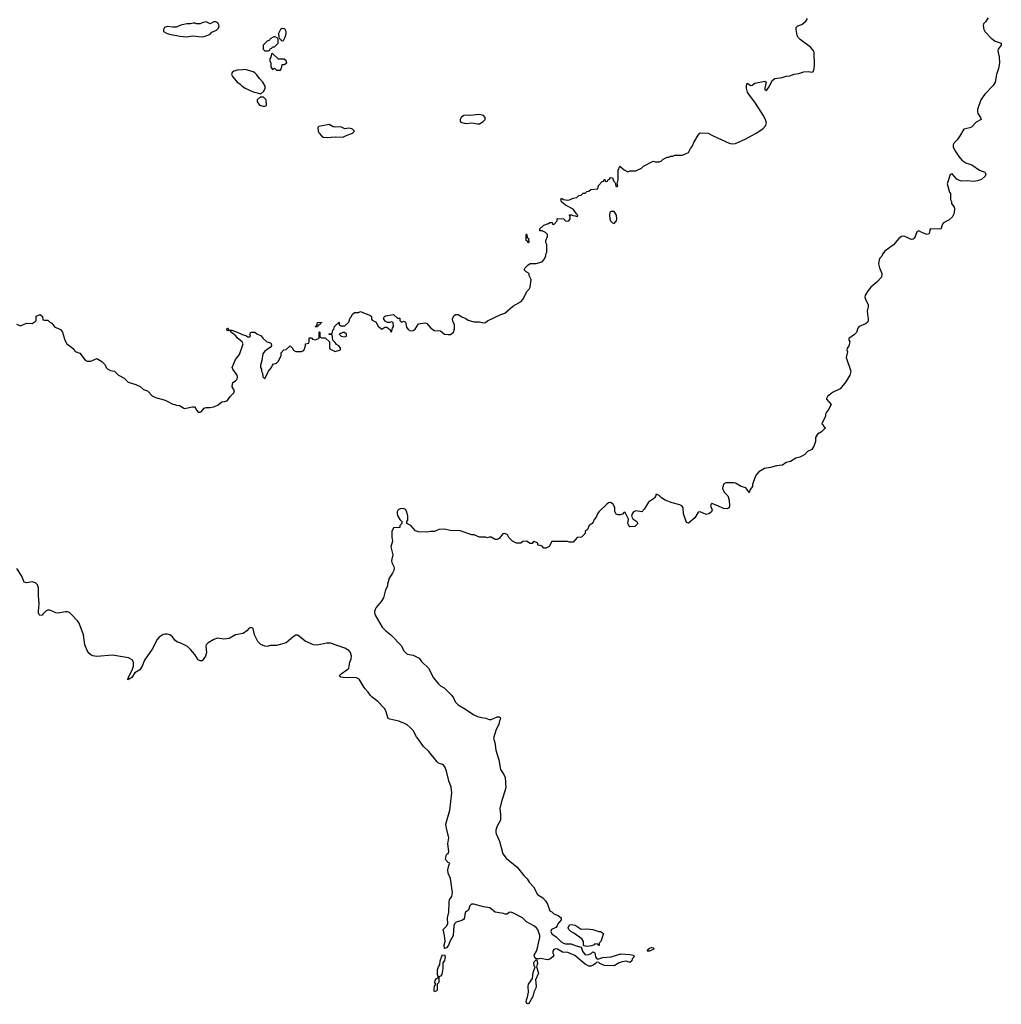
# Model space of a CAD drawing. Header units: inches. Extents: x 2528705 to 2676837, y 911742 to 1023252.
# Tile 14 of 143: x 2556461 to 2566513, y 936005 to 946091. Entities that reach past the tile are written whole.
import ezdxf

# ---------------------------------------------------------------- set-up
doc = ezdxf.new("R2010")
doc.units = ezdxf.units.IN
doc.header["$MEASUREMENT"] = 0
for name, color, linetype in [('C5953', 7, 'Continuous'), ('C5954', 7, 'Continuous'), ('C5963', 7, 'Continuous'), ('C5964', 7, 'Continuous')]:
    doc.layers.add(name, color=color, linetype=linetype)

msp = doc.modelspace()

# ---------------------------------------------------------------- linework, layer by layer
at = {"layer": 'C5953', "color": 5, "elevation": 40}
for points in [[(2556698, 940000), (2556690, 939992), (2556668, 939988), (2556660, 940000)], [(2560000, 939237), (2559988, 939250), (2559937, 939337), (2559910, 939351), (2559772, 939352), (2559750, 939357), (2559734, 939370), (2559753, 939390), (2559810, 939430), (2559830, 939450), (2559841, 939510), (2559856, 939544), (2559860, 939570), (2559850, 939609), (2559830, 939628), (2559790, 939654), (2559643, 939703), (2559604, 939704), (2559510, 939684), (2559470, 939687), (2559384, 939724), (2559310, 939785), (2559290, 939787), (2559262, 939770), (2559190, 939708), (2559090, 939682), (2559030, 939681), (2558990, 939672), (2558970, 939673), (2558929, 939690), (2558900, 939720), (2558865, 939790), (2558850, 939855), (2558830, 939864), (2558810, 939859), (2558788, 939832), (2558750, 939805), (2558670, 939789), (2558606, 939754), (2558550, 939745), (2558485, 939755), (2558450, 939742), (2558391, 939709), (2558371, 939689), (2558366, 939674), (2558375, 939610), (2558363, 939570), (2558330, 939522), (2558310, 939522), (2558290, 939535), (2558253, 939590), (2558210, 939641), (2558179, 939670), (2558110, 939706), (2558070, 939719), (2558050, 939734), (2558025, 939770), (2557999, 939790), (2557970, 939798), (2557950, 939796), (2557930, 939792), (2557910, 939780), (2557890, 939765), (2557870, 939742), (2557818, 939642), (2557738, 939530), (2557715, 939470), (2557690, 939431), (2557640, 939400), (2557610, 939353), (2557590, 939339), (2557581, 939339), (2557569, 939329), (2557570, 939350), (2557612, 939428), (2557627, 939470), (2557626, 939510), (2557613, 939533), (2557574, 939554), (2557410, 939581), (2557249, 939569), (2557210, 939574), (2557190, 939584), (2557170, 939603), (2557152, 939630), (2557128, 939688), (2557113, 939790), (2557069, 939910), (2557054, 939934), (2556989, 940000)]]:
    msp.add_lwpolyline(points, dxfattribs=at)
at = {"layer": 'C5954', "color": 5}
for points, elevation in [([(2558470, 946069), (2558450, 946069), (2558410, 946048), (2558370, 946068), (2558330, 946058), (2558310, 946048), (2558270, 946048), (2558256, 946056), (2558236, 946056), (2558210, 946049), (2558172, 946048), (2558110, 946035), (2558064, 946016), (2558030, 946015), (2557970, 946022), (2557942, 946010), (2557932, 945990), (2557934, 945970), (2557970, 945951), (2558010, 945938), (2558070, 945931), (2558102, 945922), (2558170, 945916), (2558230, 945925), (2558330, 945915), (2558370, 945925), (2558410, 945942), (2558430, 945962), (2558475, 945985), (2558495, 946005), (2558502, 946030), (2558490, 946058)], 60), ([(2559150, 946002), (2559132, 945990), (2559112, 945950), (2559113, 945913), (2559118, 945898), (2559130, 945894), (2559138, 945878), (2559150, 945874), (2559162, 945878), (2559176, 945904), (2559187, 945933), (2559188, 945950), (2559188, 945970), (2559178, 945990), (2559170, 945998)], 60), ([(2559076, 945916), (2559064, 945916), (2559025, 945895), (2559018, 945882), (2558994, 945870), (2558954, 945830), (2558954, 945790), (2558970, 945774), (2559010, 945774), (2559022, 945778), (2559027, 945793), (2559042, 945798), (2559050, 945814), (2559070, 945814), (2559106, 945850), (2559106, 945890), (2559102, 945902)], 60), ([(2559050, 945746), (2559038, 945742), (2559032, 945708), (2559022, 945690), (2559022, 945670), (2559033, 945647), (2559034, 945610), (2559042, 945590), (2559050, 945582), (2559070, 945594), (2559090, 945574), (2559130, 945574), (2559146, 945610), (2559147, 945633), (2559170, 945632), (2559195, 945650), (2559188, 945670), (2559170, 945688), (2559110, 945686)], 60), ([(2558770, 945582), (2558744, 945576), (2558690, 945575), (2558655, 945565), (2558638, 945550), (2558631, 945530), (2558639, 945510), (2558687, 945450), (2558714, 945434), (2558734, 945414), (2558770, 945391), (2558850, 945351), (2558930, 945332), (2558962, 945358), (2558975, 945390), (2558974, 945410), (2558952, 945452), (2558915, 945490), (2558888, 945528), (2558868, 945548), (2558850, 945558)], 60), ([(2558956, 945296), (2558924, 945296), (2558894, 945270), (2558892, 945250), (2558917, 945217), (2558950, 945205), (2558970, 945205), (2558987, 945213), (2558986, 945270)], 60), ([(2559630, 945019), (2559524, 944996), (2559513, 944987), (2559516, 944950), (2559527, 944930), (2559550, 944901), (2559570, 944887), (2559610, 944883), (2559690, 944891), (2559770, 944887), (2559797, 944903), (2559868, 944930), (2559888, 944950), (2559868, 944970), (2559850, 944977), (2559830, 944979), (2559790, 944974), (2559750, 944994), (2559690, 944989), (2559670, 944995)], 60), ([(2559490, 942946), (2559486, 942950), (2559502, 942958), (2559509, 942991), (2559550, 942994), (2559553, 942987), (2559538, 942982), (2559533, 942967), (2559518, 942962), (2559510, 942946)], 40), ([(2559770, 942888), (2559734, 942870), (2559754, 942850), (2559790, 942842), (2559806, 942850), (2559806, 942870), (2559787, 942887)], 40)]:
    msp.add_lwpolyline(points, close=True, dxfattribs=dict(at, elevation=elevation))
at = {"layer": 'C5954', "color": 5, "elevation": 40}
for points in [[(2556428, 942972), (2556470, 942954), (2556530, 942982), (2556590, 942978), (2556620, 943000), (2556628, 943010), (2556630, 943054), (2556671, 943071), (2556694, 943050), (2556698, 943018), (2556713, 943013), (2556750, 943012), (2556770, 942992), (2556790, 942982), (2556822, 942942), (2556865, 942925), (2556877, 942917), (2556898, 942890), (2556922, 942810), (2556942, 942770), (2556994, 942734), (2557015, 942715), (2557030, 942692), (2557077, 942677), (2557130, 942602), (2557150, 942592), (2557190, 942592), (2557250, 942622), (2557302, 942590), (2557336, 942556), (2557345, 942530), (2557362, 942510), (2557390, 942498), (2557430, 942492), (2557471, 942451), (2557530, 942418), (2557570, 942378), (2557650, 942356), (2557694, 942334), (2557730, 942302), (2557770, 942291), (2557817, 942237), (2557850, 942221), (2557950, 942195), (2558030, 942152), (2558050, 942151), (2558063, 942143), (2558098, 942138), (2558147, 942107), (2558230, 942126), (2558250, 942125), (2558265, 942110), (2558272, 942090), (2558290, 942072), (2558310, 942071), (2558322, 942078), (2558350, 942111), (2558370, 942118), (2558410, 942118), (2558450, 942125), (2558494, 942146), (2558530, 942178), (2558560, 942180), (2558590, 942191), (2558615, 942230), (2558654, 942270), (2558659, 942290), (2558637, 942330), (2558639, 942361), (2558645, 942375), (2558670, 942391), (2558689, 942410), (2558692, 942430), (2558687, 942450), (2558642, 942510), (2558635, 942530), (2558669, 942610), (2558710, 942662), (2558748, 942770), (2558738, 942790), (2558690, 942829), (2558673, 942853), (2558640, 942880), (2558622, 942890), (2558622, 942902), (2558608, 942908), (2558595, 942905), (2558582, 942910), (2558586, 942930), (2558589, 942931), (2558598, 942918), (2558610, 942911), (2558634, 942910), (2558688, 942892), (2558750, 942863), (2558776, 942856), (2558796, 942844), (2558818, 942842), (2558826, 942850), (2558818, 942870), (2558828, 942892), (2558870, 942892), (2558890, 942872), (2558934, 942854), (2558951, 942830), (2558990, 942792), (2559030, 942782), (2559035, 942775), (2559038, 942750), (2559030, 942738), (2558967, 942693), (2558951, 942670), (2558941, 942599), (2558926, 942550), (2558927, 942530), (2558938, 942510), (2558938, 942490), (2558946, 942470), (2558950, 942434), (2558970, 942414), (2559008, 942490), (2559038, 942530), (2559050, 942554), (2559058, 942562), (2559090, 942572), (2559110, 942592), (2559138, 942650), (2559140, 942680), (2559166, 942710), (2559190, 942714), (2559230, 942751), (2559252, 942730), (2559265, 942705), (2559290, 942691), (2559348, 942692), (2559370, 942702), (2559388, 942750), (2559388, 942770), (2559422, 942778), (2559426, 942790), (2559426, 942830), (2559430, 942834), (2559450, 942832), (2559458, 942818), (2559490, 942812), (2559526, 942830), (2559526, 942890), (2559530, 942894), (2559534, 942890), (2559534, 942850), (2559538, 942838), (2559550, 942834), (2559590, 942834), (2559633, 942793), (2559634, 942730), (2559638, 942718), (2559690, 942692), (2559746, 942710), (2559746, 942730), (2559728, 942750), (2559704, 942764), (2559690, 942786), (2559667, 942807), (2559662, 942862), (2559630, 942866), (2559626, 942870), (2559630, 942874), (2559662, 942878), (2559666, 942910), (2559678, 942922), (2559686, 942950), (2559710, 942974), (2559722, 942978), (2559730, 942994), (2559734, 942990), (2559734, 942970), (2559750, 942954), (2559790, 942954), (2559830, 942994), (2559844, 943036), (2559858, 943050), (2559866, 943070), (2559889, 943091), (2559930, 943091), (2559950, 943101), (2560000, 943082)], [(2556660, 940000), (2556654, 940010), (2556652, 940030), (2556659, 940110), (2556652, 940190), (2556652, 940270), (2556642, 940302), (2556623, 940323), (2556590, 940334), (2556530, 940323), (2556505, 940330), (2556484, 940390), (2556432, 940470)], [(2556989, 940000), (2556970, 940019), (2556950, 940027), (2556930, 940026), (2556850, 940013), (2556830, 940016), (2556770, 940042), (2556750, 940041), (2556729, 940031), (2556698, 940000)]]:
    msp.add_lwpolyline(points, dxfattribs=at)
at = {"layer": 'C5963', "color": 5, "elevation": 40}
msp.add_lwpolyline([(2560099, 940000), (2560101, 939990), (2560173, 939870), (2560210, 939831), (2560261, 939790), (2560370, 939678), (2560391, 939631), (2560430, 939591), (2560490, 939581), (2560550, 939551), (2560577, 939517), (2560646, 939450), (2560699, 939350), (2560747, 939290), (2560769, 939269), (2560806, 939246), (2560887, 939167), (2560904, 939144), (2560922, 939102), (2560950, 939074), (2561026, 939030), (2561110, 938970), (2561150, 938953), (2561190, 938942), (2561236, 938936), (2561270, 938922), (2561290, 938922), (2561350, 938951), (2561371, 938951), (2561382, 938942), (2561383, 938930), (2561374, 938910), (2561367, 938870), (2561341, 938819), (2561314, 938730), (2561326, 938686), (2561337, 938610), (2561369, 938510), (2561384, 938410), (2561419, 938359), (2561433, 938330), (2561438, 938222), (2561391, 938070), (2561377, 938010), (2561385, 937950), (2561386, 937890), (2561350, 937830), (2561337, 937790), (2561336, 937770), (2561339, 937750), (2561376, 937676), (2561408, 937548), (2561441, 937501), (2561556, 937410), (2561623, 937323), (2561658, 937290), (2561678, 937258), (2561721, 937210), (2561762, 937130), (2561817, 937097), (2561846, 937066), (2561866, 937030), (2561890, 936962), (2561911, 936951), (2561930, 936932), (2561975, 936915), (2562005, 936890), (2562005, 936870), (2561972, 936828), (2561965, 936810), (2561950, 936793), (2561908, 936772), (2561899, 936750), (2561910, 936727), (2561955, 936695), (2562006, 936646), (2562030, 936630), (2562050, 936624), (2562110, 936624), (2562150, 936607), (2562212, 936592), (2562225, 936550), (2562251, 936511), (2562290, 936516), (2562314, 936526), (2562330, 936542), (2562340, 936540), (2562350, 936534), (2562359, 936490), (2562371, 936471), (2562390, 936471), (2562434, 936486), (2562518, 936490), (2562617, 936523), (2562710, 936517), (2562747, 936507), (2562755, 936490), (2562734, 936470), (2562728, 936452), (2562710, 936435), (2562670, 936446), (2562630, 936440), (2562601, 936430), (2562550, 936401), (2562450, 936404), (2562403, 936423), (2562390, 936435), (2562370, 936438), (2562358, 936422), (2562333, 936407), (2562310, 936396), (2562290, 936395), (2562250, 936418), (2562145, 936505), (2562075, 936535), (2562020, 936540), (2561970, 936569), (2561950, 936573), (2561932, 936568), (2561922, 936550), (2561922, 936530), (2561932, 936510), (2561922, 936490), (2561890, 936469), (2561870, 936462), (2561790, 936476), (2561766, 936466), (2561766, 936470), (2561750, 936472), (2561732, 936490), (2561730, 936510), (2561752, 936548), (2561760, 936570), (2561786, 936690), (2561786, 936710), (2561766, 936770), (2561751, 936791), (2561725, 936810), (2561650, 936850), (2561610, 936891), (2561510, 936942), (2561490, 936948), (2561473, 936947), (2561454, 936930), (2561431, 936929), (2561415, 936935), (2561350, 936945), (2561329, 936950), (2561274, 936994), (2561210, 937002), (2561110, 937032), (2561088, 937032), (2561070, 937015), (2561058, 936970), (2561027, 936950), (2561021, 936930), (2561016, 936890), (2561005, 936875), (2560990, 936864), (2560930, 936848), (2560914, 936830), (2560906, 936810), (2560899, 936710), (2560876, 936670), (2560850, 936604), (2560830, 936584), (2560810, 936578), (2560807, 936613), (2560818, 936650), (2560812, 936710), (2560799, 936770), (2560830, 936805), (2560844, 936830), (2560841, 936890), (2560854, 936950), (2560858, 937050), (2560864, 937076), (2560885, 937110), (2560893, 937150), (2560874, 937294), (2560849, 937349), (2560844, 937384), (2560854, 937426), (2560866, 937450), (2560850, 937458), (2560822, 937490), (2560828, 937530), (2560836, 937544), (2560849, 937551), (2560855, 937570), (2560845, 937650), (2560856, 937710), (2560830, 937810), (2560826, 937850), (2560865, 937995), (2560885, 938170), (2560878, 938230), (2560855, 938295), (2560833, 938393), (2560819, 938430), (2560804, 938450), (2560790, 938461), (2560750, 938477), (2560735, 938490), (2560650, 938596), (2560591, 938651), (2560560, 938700), (2560524, 938744), (2560490, 938810), (2560461, 938841), (2560430, 938867), (2560403, 938883), (2560344, 938904), (2560250, 938926), (2560234, 938934), (2560209, 939010), (2560195, 939035), (2560130, 939106), (2560071, 939150), (2560052, 939170), (2560030, 939204), (2560000, 939237)], dxfattribs=at)
for points in [[(2562210, 936774), (2562270, 936777), (2562330, 936771), (2562390, 936751), (2562410, 936751), (2562430, 936738), (2562438, 936730), (2562412, 936650), (2562394, 936630), (2562394, 936610), (2562390, 936608), (2562382, 936622), (2562350, 936626), (2562344, 936616), (2562317, 936603), (2562270, 936597), (2562243, 936603), (2562235, 936615), (2562233, 936650), (2562216, 936676), (2562134, 936734), (2562104, 936750), (2562083, 936770), (2562079, 936790), (2562090, 936818), (2562110, 936822), (2562150, 936815)], [(2560710, 936133), (2560704, 936144), (2560704, 936164), (2560710, 936191), (2560721, 936210), (2560713, 936230), (2560717, 936250), (2560730, 936271), (2560745, 936275), (2560747, 936290), (2560740, 936310), (2560740, 936360), (2560749, 936390), (2560762, 936410), (2560768, 936452), (2560783, 936497), (2560790, 936507), (2560810, 936512), (2560818, 936490), (2560816, 936476), (2560810, 936453), (2560795, 936430), (2560793, 936373), (2560783, 936310), (2560770, 936295), (2560753, 936287), (2560752, 936230), (2560737, 936210), (2560735, 936150), (2560730, 936142)], [(2562910, 936549), (2562886, 936550), (2562897, 936563), (2562896, 936570), (2562910, 936580), (2562930, 936587), (2562950, 936582), (2562955, 936570)], [(2561670, 936005), (2561653, 936013), (2561648, 936030), (2561650, 936050), (2561662, 936078), (2561671, 936129), (2561667, 936190), (2561670, 936210), (2561714, 936270), (2561718, 936330), (2561741, 936390), (2561730, 936399), (2561727, 936430), (2561730, 936441), (2561750, 936462), (2561758, 936458), (2561763, 936423), (2561754, 936390), (2561775, 936325), (2561743, 936257), (2561749, 936190), (2561745, 936170), (2561727, 936130), (2561716, 936084)]]:
    msp.add_lwpolyline(points, close=True, dxfattribs=at)
at = {"layer": 'C5964', "color": 5, "elevation": 40}
for points in [[(2560000, 943082), (2560045, 943065), (2560062, 943050), (2560062, 943030), (2560070, 943014), (2560112, 942992), (2560130, 942954), (2560154, 942930), (2560170, 942922), (2560200, 942940), (2560220, 942940), (2560253, 942913), (2560258, 942898), (2560270, 942894), (2560278, 942930), (2560288, 942950), (2560286, 942990), (2560270, 942995), (2560250, 942988), (2560228, 942988), (2560202, 943002), (2560188, 943030), (2560198, 943050), (2560210, 943058), (2560290, 943072), (2560330, 943034), (2560353, 943033), (2560354, 943010), (2560370, 942994), (2560390, 943002), (2560410, 942994), (2560423, 942943), (2560439, 942919), (2560464, 942904), (2560490, 942907), (2560510, 942921), (2560544, 942976), (2560610, 942985), (2560630, 942978), (2560670, 942931), (2560710, 942907), (2560770, 942905), (2560810, 942871), (2560850, 942865), (2560873, 942867), (2560902, 942890), (2560914, 942926), (2560915, 942970), (2560898, 942998), (2560894, 943030), (2560910, 943062), (2560926, 943070), (2560951, 943071), (2560987, 943047), (2561030, 943031), (2561055, 943015), (2561110, 942996), (2561170, 942995), (2561210, 942986), (2561230, 942991), (2561250, 943006), (2561389, 943071), (2561430, 943085), (2561510, 943158), (2561595, 943205), (2561614, 943226), (2561658, 943310), (2561678, 943330), (2561688, 943350), (2561698, 943430), (2561678, 943470), (2561678, 943490), (2561646, 943510), (2561626, 943530), (2561638, 943550), (2561663, 943577), (2561690, 943594), (2561750, 943594), (2561810, 943612), (2561828, 943630), (2561848, 943670), (2561848, 943690), (2561858, 943710), (2561858, 943790), (2561848, 943810), (2561848, 943830), (2561866, 943870), (2561866, 943890), (2561846, 943910), (2561810, 943928), (2561786, 943930), (2561786, 943950), (2561830, 943985), (2561876, 944004), (2561890, 944014), (2561913, 944013), (2561918, 943998), (2561930, 943994), (2561966, 944030), (2561966, 944050), (2561970, 944054), (2562030, 944052), (2562050, 944032), (2562070, 944026), (2562086, 944030), (2562098, 944050), (2562098, 944078), (2562088, 944092), (2562111, 944091), (2562124, 944084), (2562150, 944082), (2562170, 944074), (2562176, 944084), (2562174, 944094), (2562162, 944102), (2562128, 944150), (2562049, 944190), (2562010, 944225), (2562002, 944250), (2562010, 944262), (2562030, 944251), (2562070, 944241), (2562090, 944245), (2562130, 944262), (2562166, 944270), (2562186, 944290), (2562210, 944294), (2562230, 944314), (2562250, 944314), (2562270, 944332), (2562290, 944334), (2562310, 944352), (2562382, 944358), (2562387, 944393), (2562427, 944433), (2562442, 944438), (2562447, 944453), (2562453, 944453), (2562458, 944438), (2562470, 944434), (2562482, 944438), (2562487, 944453), (2562502, 944458), (2562510, 944474), (2562530, 944472), (2562541, 944441), (2562551, 944431), (2562562, 944410), (2562566, 944386), (2562570, 944382), (2562576, 944384), (2562586, 944390), (2562578, 944410), (2562588, 944450), (2562589, 944551), (2562608, 944592), (2562652, 944552), (2562690, 944534), (2562710, 944542), (2562770, 944542), (2562830, 944572), (2562850, 944592), (2562940, 944640), (2562950, 944642), (2562970, 944634), (2563010, 944634), (2563030, 944642), (2563050, 944662), (2563090, 944682), (2563110, 944682), (2563130, 944692), (2563150, 944692), (2563170, 944702), (2563250, 944702), (2563309, 944731), (2563330, 944772), (2563349, 944791), (2563366, 944834), (2563409, 944910), (2563429, 944931), (2563510, 944930), (2563561, 944901), (2563725, 944825), (2563750, 944818), (2563790, 944822), (2563897, 944870), (2564004, 944930), (2564070, 944975), (2564097, 945003), (2564109, 945030), (2564098, 945070), (2564074, 945114), (2563996, 945236), (2563927, 945327), (2563915, 945350), (2563903, 945390), (2563903, 945417), (2563910, 945441), (2563950, 945416), (2563961, 945419), (2563990, 945440), (2564090, 945462), (2564104, 945450), (2564091, 945391), (2564092, 945372), (2564110, 945365), (2564141, 945410), (2564166, 945470), (2564194, 945490), (2564270, 945498), (2564310, 945512), (2564350, 945516), (2564390, 945532), (2564441, 945539), (2564490, 945557), (2564542, 945562), (2564570, 945553), (2564590, 945561), (2564598, 945590), (2564602, 945630), (2564597, 945750), (2564592, 945770), (2564558, 945810), (2564453, 945890), (2564434, 945910), (2564424, 945930), (2564412, 945990), (2564412, 946010), (2564430, 946030), (2564470, 946043), (2564510, 946077), (2564530, 946102)], [(2566379, 946110), (2566351, 946070), (2566331, 946050), (2566326, 946030), (2566333, 945990), (2566346, 945970), (2566410, 945903), (2566450, 945870), (2566513, 945850), (2566511, 945830), (2566481, 945790), (2566478, 945770), (2566491, 945710), (2566494, 945650), (2566485, 945590), (2566465, 945530), (2566452, 945450), (2566430, 945416), (2566346, 945330), (2566305, 945270), (2566271, 945170), (2566268, 945152), (2566273, 945130), (2566302, 945090), (2566306, 945070), (2566257, 945043), (2566208, 944992), (2566190, 944983), (2566129, 944971), (2566086, 944894), (2566061, 944859), (2566030, 944829), (2566020, 944810), (2566022, 944790), (2566039, 944750), (2566078, 944690), (2566110, 944652), (2566150, 944624), (2566210, 944606), (2566290, 944550), (2566346, 944530), (2566355, 944510), (2566347, 944490), (2566310, 944456), (2566270, 944441), (2566230, 944435), (2566170, 944439), (2566110, 944436), (2566084, 944444), (2566059, 944459), (2566011, 944511), (2565990, 944504), (2565959, 944410), (2565984, 944324), (2565992, 944310), (2565992, 944250), (2566002, 944230), (2566005, 944210), (2566031, 944171), (2566034, 944154), (2566031, 944110), (2566011, 944069), (2565980, 944040), (2565922, 944010), (2565910, 943998), (2565894, 943946), (2565790, 943948), (2565783, 943937), (2565778, 943910), (2565770, 943898), (2565754, 943890), (2565707, 943907), (2565670, 943929), (2565650, 943918), (2565625, 943855), (2565610, 943842), (2565590, 943839), (2565544, 943864), (2565514, 943874), (2565490, 943872), (2565464, 943850), (2565410, 943784), (2565320, 943720), (2565298, 943690), (2565290, 943668), (2565271, 943649), (2565262, 943630), (2565256, 943590), (2565266, 943550), (2565291, 943490), (2565286, 943454), (2565238, 943402), (2565178, 943350), (2565150, 943318), (2565118, 943270), (2565116, 943250), (2565121, 943230), (2565151, 943170), (2565151, 943150), (2565141, 943110), (2565143, 943070), (2565151, 943030), (2565150, 943006), (2565142, 942990), (2565123, 942977), (2565058, 942950), (2565045, 942930), (2565030, 942888), (2565010, 942868), (2564953, 942827), (2564952, 942810), (2564962, 942790), (2564951, 942750), (2564938, 942730), (2564932, 942710), (2564938, 942690), (2564925, 942630), (2564971, 942490), (2564962, 942450), (2564920, 942380), (2564862, 942310), (2564786, 942274), (2564732, 942230), (2564722, 942210), (2564724, 942204), (2564772, 942150), (2564742, 942090), (2564722, 942070), (2564712, 942050), (2564712, 942030), (2564674, 941950), (2564684, 941944), (2564700, 941920), (2564714, 941910), (2564671, 941869), (2564630, 941846), (2564612, 941810), (2564611, 941769), (2564598, 941730), (2564572, 941690), (2564530, 941669), (2564502, 941638), (2564478, 941622), (2564450, 941609), (2564410, 941599), (2564354, 941566), (2564310, 941555), (2564271, 941529), (2564210, 941521), (2564150, 941504), (2564087, 941493), (2564030, 941459), (2564006, 941434), (2563994, 941410), (2563967, 941330), (2563965, 941310), (2563942, 941278), (2563930, 941246), (2563918, 941270), (2563896, 941296), (2563850, 941309), (2563790, 941344), (2563772, 941348), (2563692, 941348), (2563670, 941335), (2563658, 941290), (2563676, 941250), (2563714, 941214), (2563728, 941170), (2563731, 941110), (2563725, 941095), (2563710, 941081), (2563670, 941083), (2563610, 941113), (2563550, 941134), (2563542, 941130), (2563536, 941110), (2563551, 941070), (2563546, 941050), (2563518, 941030), (2563490, 941024), (2563430, 941049), (2563410, 941045), (2563375, 940990), (2563310, 940935), (2563290, 940942), (2563281, 940961), (2563259, 941030), (2563255, 941090), (2563242, 941110), (2563221, 941121), (2563143, 941143), (2563071, 941171), (2563035, 941195), (2563010, 941218), (2562990, 941228), (2562974, 941226), (2562974, 941214), (2562962, 941190), (2562901, 941150), (2562858, 941082), (2562831, 941049), (2562770, 941060), (2562747, 941050), (2562733, 941030), (2562725, 941005), (2562739, 940979), (2562782, 940950), (2562792, 940930), (2562760, 940900), (2562710, 940898), (2562698, 940910), (2562688, 940930), (2562695, 940975), (2562662, 941042), (2562650, 941046), (2562633, 941027), (2562610, 941018), (2562590, 941018), (2562570, 941026), (2562555, 941055), (2562554, 941090), (2562543, 941123), (2562538, 941130), (2562510, 941144), (2562490, 941142), (2562472, 941130), (2562391, 941050), (2562378, 941030), (2562365, 940995), (2562345, 940970), (2562335, 940945), (2562322, 940930), (2562292, 940910), (2562274, 940870), (2562253, 940847), (2562252, 940828), (2562214, 940790), (2562170, 940786), (2562130, 940738), (2562090, 940738), (2562070, 940746), (2561910, 940746), (2561884, 940696), (2561850, 940678), (2561830, 940678), (2561810, 940698), (2561790, 940706), (2561767, 940707), (2561766, 940730), (2561730, 940746), (2561718, 940742), (2561710, 940726), (2561690, 940726), (2561650, 940748), (2561613, 940747), (2561592, 940728), (2561550, 940728), (2561506, 940750), (2561470, 940786), (2561455, 940815), (2561430, 940828), (2561410, 940826), (2561370, 940778), (2561350, 940768), (2561330, 940768), (2561290, 940789), (2561270, 940789), (2561250, 940782), (2561230, 940789), (2561169, 940789), (2561115, 940815), (2561090, 940815), (2560970, 940855), (2560870, 940858), (2560810, 940874), (2560752, 940868), (2560709, 940849), (2560670, 940849), (2560630, 940841), (2560545, 940845), (2560515, 940855), (2560466, 940910), (2560426, 940930), (2560426, 940950), (2560435, 940965), (2560435, 941005), (2560424, 941050), (2560410, 941075), (2560390, 941084), (2560358, 941082), (2560338, 941070), (2560326, 941050), (2560325, 941030), (2560331, 941011), (2560352, 940972), (2560374, 940950), (2560374, 940930), (2560354, 940910), (2560354, 940890), (2560290, 940886), (2560272, 940850), (2560272, 940790), (2560278, 940750), (2560263, 940690), (2560281, 940610), (2560267, 940550), (2560271, 940530), (2560291, 940490), (2560295, 940470), (2560291, 940450), (2560279, 940421), (2560246, 940370), (2560227, 940310), (2560226, 940290), (2560206, 940250), (2560187, 940170), (2560161, 940130), (2560111, 940070), (2560101, 940050), (2560093, 940030), (2560099, 940000)]]:
    msp.add_lwpolyline(points, dxfattribs=at)
at = {"layer": 'C5964', "color": 5}
for points, elevation in [([(2561170, 945119), (2561070, 945109), (2561050, 945113), (2561010, 945109), (2560982, 945090), (2560971, 945070), (2560972, 945050), (2560990, 945038), (2561014, 945030), (2561033, 945027), (2561090, 945036), (2561150, 945023), (2561170, 945026), (2561208, 945050), (2561228, 945070), (2561228, 945090), (2561209, 945109)], 60), ([(2562550, 944128), (2562513, 944127), (2562505, 944115), (2562501, 944090), (2562505, 944050), (2562512, 944030), (2562530, 944012), (2562550, 944002), (2562573, 944030), (2562577, 944050), (2562573, 944090)], 40), ([(2561670, 943806), (2561662, 943822), (2561649, 943829), (2561646, 943890), (2561650, 943894), (2561654, 943890), (2561658, 943858), (2561670, 943854), (2561673, 943847), (2561674, 943810)], 40)]:
    msp.add_lwpolyline(points, close=True, dxfattribs=dict(at, elevation=elevation))

doc.saveas('drawing.dxf')
